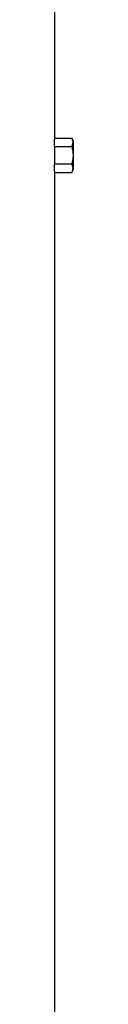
# Model space of a CAD drawing. Header units: millimetres. Extents: x 2283 to 4098, y 766 to 6162.
# Tile 13 of 16: x 4009 to 4033, y 3464 to 4721. Entities that reach past the tile are written whole.
import ezdxf

# ---------------------------------------------------------------- set-up
doc = ezdxf.new("R2010")
doc.units = ezdxf.units.MM
doc.header["$LTSCALE"] = 2

msp = doc.modelspace()

# ---------------------------------------------------------------- linework, layer by layer
at = {"color": 7, "linetype": 'Continuous', "lineweight": 25}
for p, q in [((4009.1, 4569.8), (4009.1, 4747.9)), ((4009.1, 4569.8), (4030.9, 4569.8)), ((4033.1, 4565.9), (4030.9, 4569.8)), ((4033.1, 4529.9), (4033.1, 4565.9)), ((4008.9, 4558.8), (4008.9, 4536.9)), ((4008.9, 4558.8), (4030.9, 4558.8)), ((4008.9, 4536.9), (4030.9, 4536.9)), ((4009.1, 2297.9), (4009.1, 4525.9)), ((4009.1, 4525.9), (4030.9, 4525.9)), ((4030.9, 4525.9), (4033.1, 4529.9))]:
    msp.add_line(p, q, dxfattribs=at)
for centre, start_param, end_param in [((3321.1, 4569.8), 6.255566, 6.283185), ((3321.1, 4525.9), 0, 0.02762)]:
    msp.add_ellipse(centre, major_axis=(688, 0), ratio=0.57735, start_param=start_param, end_param=end_param, dxfattribs=at)
for points, knots in [([(4030.9, 4558.8), (4031.4, 4559.7), (4031.8, 4560.6), (4032.4, 4562.4), (4032.6, 4563.4), (4032.6, 4564.8), (4032.5, 4565.2), (4032.4, 4566.2), (4032.3, 4566.6), (4031.8, 4568), (4031.4, 4568.9), (4030.9, 4569.8)], [0, 0, 0, 0, 0.25, 0.25, 0.5, 0.5, 0.625, 0.625, 0.75, 0.75, 1, 1, 1, 1]), ([(4030.9, 4558.8), (4031.4, 4557), (4031.8, 4555.2), (4032.4, 4551.6), (4032.6, 4549.7), (4032.6, 4546), (4032.4, 4544.1), (4031.8, 4540.5), (4031.4, 4538.7), (4030.9, 4536.9)], [0, 0, 0, 0, 0.25, 0.25, 0.5, 0.5, 0.75, 0.75, 1, 1, 1, 1]), ([(4030.9, 4525.9), (4031.4, 4526.8), (4031.8, 4527.7), (4032.4, 4529.5), (4032.6, 4530.5), (4032.6, 4531.9), (4032.5, 4532.3), (4032.4, 4533.3), (4032.3, 4533.7), (4031.8, 4535.1), (4031.4, 4536), (4030.9, 4536.9)], [0, 0, 0, 0, 0.25, 0.25, 0.5, 0.5, 0.625, 0.625, 0.75, 0.75, 1, 1, 1, 1])]:
    msp.add_open_spline(points, degree=3, knots=knots, dxfattribs=at)

doc.saveas('drawing.dxf')
